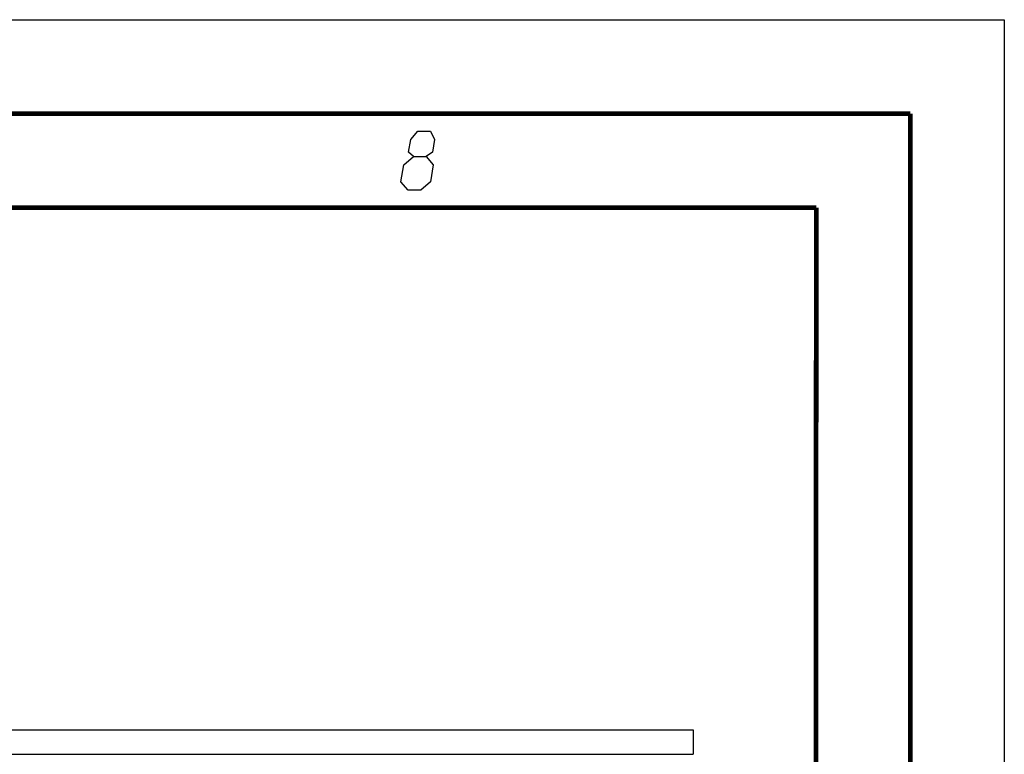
# Model space of a CAD drawing. Extents: x 0 to 420, y 0 to 297.
# Tile 116 of 116: x 368 to 420, y 258 to 297. Entities that reach past the tile are written whole.
import ezdxf

# ---------------------------------------------------------------- set-up
doc = ezdxf.new("R2010")
doc.units = 0
doc.header["$LTSCALE"] = 23.1
doc.layers.get('0').update_dxf_attribs({"linetype": 'CONTINUOUS'})

msp = doc.modelspace()

# ---------------------------------------------------------------- linework, layer by layer
at = {"color": 7, "linetype": 'CONTINUOUS'}
for p, q in [((0, 297), (420, 297)), ((420, 297), (420, 0)), ((25, 287), (410, 287)), ((410, 287), (409.83, 10.109)), ((303.46, 259.23), (403.46, 259.23)), ((403.46, 259.23), (403.46, 257.93)), ((303.46, 257.93), (403.46, 257.93))]:
    msp.add_line(p, q, dxfattribs=at)
at = {"color": 7, "linetype": 'CONTINUOUS', "const_width": 0.25}
for points in [[(415, 292), (20, 292)], [(415, 5), (415, 292)], [(25, 287), (410, 287)], [(410, 287), (409.847, 9.923)]]:
    msp.add_lwpolyline(points, dxfattribs=at)
at = {"color": 2, "linetype": 'CONTINUOUS'}
for points in [[(388.583, 289.725), (388.32, 289.95), (388.43, 290.625), (388.804, 291.075), (389.479, 291.075), (389.705, 290.625), (389.595, 289.95), (389.258, 289.725), (389.635, 289.275), (389.488, 288.375), (388.964, 287.925), (388.289, 287.925), (387.913, 288.375)], [(387.913, 288.375), (388.06, 289.275), (388.583, 289.725), (389.258, 289.725)]]:
    msp.add_lwpolyline(points, dxfattribs=at)

doc.saveas('drawing.dxf')
